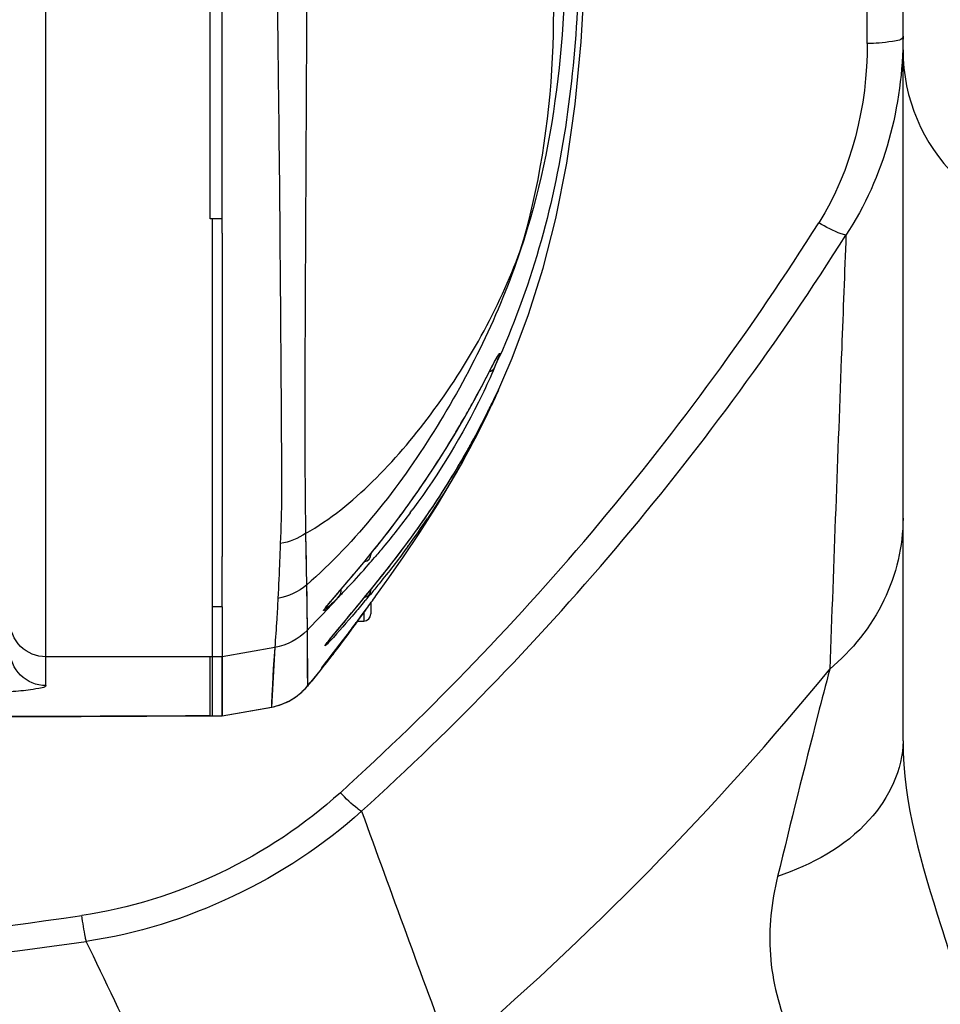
# Model space of a CAD drawing. Header units: millimetres. Extents: x 0 to 12486, y 0 to 8400.
# Tile 23 of 111: x 3119 to 3196, y 6453 to 6536. Entities that reach past the tile are written whole.
import ezdxf

# ---------------------------------------------------------------- set-up
doc = ezdxf.new("R2010")
doc.units = ezdxf.units.MM
doc.header["$LTSCALE"] = 653.4
doc.layers.get('0').update_dxf_attribs({"linetype": 'CONTINUOUS'})
for name, color, linetype in [('304102000126DXF_CONTINUOUS_LINE', 7, 'CONTINUOUS'), ('304102000211DXF_CONTINUOUS_LINE', 7, 'CONTINUOUS'), ('304102000213DXF_CONTINUOUS_LINE', 7, 'CONTINUOUS'), ('304106000127DXF_CONTINUOUS_LINE', 7, 'CONTINUOUS'), ('501023000046DXF_CONTINUOUS_LINE', 7, 'CONTINUOUS'), ('DRW0004_DXF_DIMENSION', 7, 'CONTINUOUS')]:
    doc.layers.add(name, color=color, linetype=linetype)
doc.styles.get("Standard").update_dxf_attribs({"font": 'txt', "width": 0.7})
doc.dimstyles.new('DIMSTYLE_2', dxfattribs={"dimtxt": 100, "dimasz": 60, "dimexe": 1.5, "dimexo": 0, "dimgap": 1.25, "dimtad": 1, "dimdsep": 46, "dimtxsty": 'Standard', "dimblk": '_FILLED', "dimblk1": '_FILLED', "dimblk2": '_FILLED', "dimcen": 0.09, "dimclrt": 5, "dimazin": 2, "dimtp": 0.5, "dimtm": 0.5, "dimtfac": 1, "dimtofl": 0, "dimtmove": 0, "dimatfit": 3, "dimldrblk": '_FILLED', "dimfxl": 0, "dimtolj": 1, "dimarcsym": 0})

# ---------------------------------------------------------------- blocks, each defined once
blk = doc.blocks.new('_FILLED')
at = {"color": 0, "linetype": 'ByBlock'}
blk.add_solid([(0, 0), (-1, 0.1167), (-1, -0.1167)], dxfattribs=at)
blk = doc.blocks.new('*D5')
at = {"layer": 'DRW0004_DXF_DIMENSION', "color": 2, "linetype": 'Continuous'}
for p, q in [((3273.868, 6494.106), (3273.868, 6748.056)), ((3058.172, 6718.056), (3166.02, 6718.056)), ((3273.868, 6718.056), (3166.02, 6718.056)), ((3166.02, 6718.056), (3678.887, 6718.056))]:
    blk.add_line(p, q, dxfattribs=at)
at = {"layer": 'DRW0004_DXF_DIMENSION', "color": 2, "linetype": 'Continuous', "xscale": 60, "yscale": 60, "zscale": 60, "rotation": 180}
blk.add_blockref('_FILLED', (3058.172, 6718.056), dxfattribs=at)
at = {"layer": 'DRW0004_DXF_DIMENSION', "color": 2, "linetype": 'Continuous', "xscale": 60, "yscale": 60, "zscale": 60}
blk.add_blockref('_FILLED', (3273.868, 6718.056), dxfattribs=at)
at = {"layer": 'DRW0004_DXF_DIMENSION', "color": 5, "linetype": 'Continuous', "insert": (3328.887, 6843.056), "char_height": 100, "width": 350, "attachment_point": 1, "line_spacing_factor": 0.9}
blk.add_mtext('215.7', dxfattribs=at)

msp = doc.modelspace()

# ---------------------------------------------------------------- linework, layer by layer
at = {"layer": '304102000126DXF_CONTINUOUS_LINE', "color": 7, "linetype": 'Continuous'}
msp.add_line((3193.172, 6475.479), (3193.172, 6579.409), dxfattribs=at)
at = {"layer": '304102000126DXF_CONTINUOUS_LINE', "color": 9, "linetype": 'Continuous'}
msp.add_line((3190.172, 6534.064), (3190.172, 6542.769), dxfattribs=at)
at = {"layer": '304102000126DXF_CONTINUOUS_LINE', "color": 7, "linetype": 'Continuous'}
msp.add_arc((3208.172, 6533.549), 15, 180, 270, dxfattribs=at)
at = {"layer": '304102000126DXF_CONTINUOUS_LINE', "color": 9, "linetype": 'Continuous'}
for centre, radius, start, end in [((2989.876, 6642.89), 232.052, 312.25356, 327.73582), ((2989.874, 6643.506), 234.864, 312.2197, 327.69313), ((2990.592, 6642.384), 253.903, 310.41558, 320.68124), ((7109.179, 7908.802), 4214.822, 199.966387, 200.26317), ((3078.135, 6776.736), 319.27, 269.57277, 278.29472), ((3078.172, 6778.538), 323.249, 261.74789, 278.2521), ((1071.587, 5469.765), 2278.726, 25.16357, 25.718977)]:
    msp.add_arc(centre, radius, start, end, dxfattribs=at)
for points in [[(3193.172, 6534.688), (3193.172, 6528.895), (3191.595, 6522.801), (3188.38, 6517.982)], [(3190.172, 6534.064), (3190.172, 6528.867), (3188.87, 6523.411), (3186.098, 6519.015)], [(3145.911, 6471.13), (3139.974, 6465.745), (3132.126, 6461.964), (3124.195, 6460.806)], [(3147.696, 6469.572), (3141.351, 6463.874), (3133.004, 6459.878), (3124.568, 6458.636)]]:
    msp.add_open_spline(points, degree=3, dxfattribs=at)
for points, knots in [([(3193.172, 6534.688), (3193.172, 6534.36), (3191.668, 6534.167), (3190.882, 6534.064), (3190.172, 6534.064)], [0, 0, 0, 0, 0.315891, 1, 1, 1, 1]), ([(3188.38, 6517.982), (3188.243, 6517.998), (3187.435, 6518.239), (3186.698, 6518.653), (3186.098, 6519.015)], [0, 0, 0, 0, 0.163809, 1, 1, 1, 1]), ([(3188.38, 6517.982), (3188.26, 6514.809), (3187.801, 6502.649), (3187.347, 6490.489), (3187.02, 6481.502)], [0, 0, 0, 0, 0.260947, 1, 1, 1, 1]), ([(3193.172, 6494.21), (3193.172, 6491.846), (3192.023, 6486.968), (3188.897, 6483.089), (3187.02, 6481.503)], [0, 0, 0, 0, 0.490256, 1, 1, 1, 1]), ([(3187.019, 6481.501), (3186.679, 6480.223), (3185.173, 6474.431), (3183.738, 6468.622), (3182.64, 6464.092)], [0, 0, 0, 0, 0.221101, 1, 1, 1, 1]), ([(3193.172, 6475.479), (3193.172, 6473.074), (3190.494, 6467.694), (3185.488, 6465.082), (3182.639, 6464.092)], [0, 0, 0, 0, 0.443588, 1, 1, 1, 1]), ([(3193.172, 6475.479), (3193.172, 6470.201), (3196.377, 6459.733), (3199.681, 6449.607), (3200.866, 6444.303)], [0, 0, 0, 0, 0.49267, 1, 1, 1, 1]), ([(3147.694, 6469.57), (3147.58, 6469.628), (3146.928, 6470.084), (3146.367, 6470.649), (3145.911, 6471.13)], [0, 0, 0, 0, 0.161863, 1, 1, 1, 1]), ([(3182.64, 6464.092), (3182.12, 6461.95), (3181.623, 6457.44), (3184.068, 6448.062), (3188.933, 6442.374), (3191.126, 6437.836)], [0, 0, 0, 0, 0.232228, 0.468773, 1, 1, 1, 1]), ([(3124.571, 6458.636), (3124.544, 6458.749), (3124.402, 6459.47), (3124.288, 6460.195), (3124.195, 6460.806)], [0, 0, 0, 0, 0.158104, 1, 1, 1, 1])]:
    msp.add_open_spline(points, degree=3, knots=knots, dxfattribs=at)
at = {"layer": '304102000211DXF_CONTINUOUS_LINE', "color": 9, "linetype": 'Continuous'}
for p, q in [((3121.172, 6480.126), (3121.172, 6619.549)), ((3135.172, 6482.549), (3121.172, 6482.549)), ((3128.342, 6477.557), (3126.98, 6477.552))]:
    msp.add_line(p, q, dxfattribs=at)
at = {"layer": '304102000211DXF_CONTINUOUS_LINE', "color": 7, "linetype": 'Continuous'}
for p, q in [((3135.172, 6477.584), (3135.172, 6519.356)), ((3124.129, 6477.542), (3135.172, 6477.583))]:
    msp.add_line(p, q, dxfattribs=at)
msp.add_lwpolyline([(3099.138, 6477.479), (3111.442, 6477.505), (3124.129, 6477.542)], dxfattribs=at)
at = {"layer": '304102000211DXF_CONTINUOUS_LINE', "color": 9, "linetype": 'Continuous'}
for points, knots in [([(3121.172, 6482.549), (3120.407, 6482.549), (3118.813, 6483.187), (3118.172, 6484.781), (3118.172, 6485.546)], [0, 0, 0, 0, 0.500181, 1, 1, 1, 1]), ([(3121.172, 6480.126), (3120.407, 6480.126), (3118.812, 6480.766), (3118.172, 6482.36), (3118.172, 6483.125)], [0, 0, 0, 0, 0.500095, 1, 1, 1, 1]), ([(3121.172, 6480.126), (3121.172, 6480.004), (3120.549, 6479.892), (3119.727, 6479.728), (3117.954, 6479.588), (3114.25, 6479.364), (3107.511, 6479.189), (3101.64, 6479.138), (3098.172, 6479.138)], [0, 0, 0, 0, 0.015895, 0.05858, 0.130558, 0.23432, 0.549212, 1, 1, 1, 1])]:
    msp.add_open_spline(points, degree=3, knots=knots, dxfattribs=at)
for points in [[(3120.334, 6477.531), (3118.761, 6477.526), (3117.188, 6477.521), (3115.615, 6477.517)], [(3126.98, 6477.552), (3124.765, 6477.545), (3122.549, 6477.537), (3120.334, 6477.531)], [(3134.973, 6477.584), (3132.763, 6477.574), (3130.553, 6477.566), (3128.342, 6477.557)]]:
    msp.add_open_spline(points, degree=3, dxfattribs=at)
at = {"layer": '304102000213DXF_CONTINUOUS_LINE', "color": 7, "linetype": 'Continuous'}
for p, q in [((3135.972, 6518.14), (3135.972, 6490.984)), ((3158.161, 6505.99), (3158.722, 6507.066)), ((3158.857, 6504.274), (3159.187, 6504.967)), ((3158.502, 6503.541), (3158.697, 6503.94)), ((3158.697, 6503.94), (3158.857, 6504.274)), ((3158.189, 6502.908), (3158.353, 6503.239)), ((3158.353, 6503.239), (3158.502, 6503.541)), ((3157.598, 6501.757), (3157.811, 6502.167)), ((3157.811, 6502.167), (3158.008, 6502.551)), ((3158.008, 6502.551), (3158.189, 6502.908)), ((3157.122, 6500.866), (3157.368, 6501.323)), ((3157.368, 6501.323), (3157.598, 6501.757)), ((3156.861, 6500.387), (3157.122, 6500.866)), ((3151.225, 6490.957), (3152.591, 6492.982)), ((3151.411, 6491.952), (3151.744, 6492.401)), ((3151.744, 6492.401), (3152.18, 6493)), ((3146.465, 6488.788), (3146.992, 6489.41)), ((3145.395, 6487.538), (3146.465, 6488.788)), ((3148.063, 6487.693), (3148.399, 6488.104)), ((3148.399, 6488.104), (3148.746, 6488.531)), ((3145.084, 6487.172), (3145.395, 6487.538)), ((3147.431, 6486.925), (3148.063, 6487.693)), ((3135.972, 6486.738), (3135.972, 6477.582)), ((3144.655, 6486.641), (3144.763, 6486.783)), ((3147.751, 6486.089), (3148.121, 6486.59)), ((3147.205, 6485.355), (3147.751, 6486.089)), ((3145.355, 6484.414), (3145.697, 6484.831)), ((3146.699, 6484.685), (3147.205, 6485.355)), ((3146.975, 6485.001), (3146.935, 6484.947)), ((3146.937, 6484.944), (3147.375, 6485.549)), ((3145.086, 6484.081), (3145.355, 6484.414)), ((3146.096, 6483.893), (3146.699, 6484.685)), ((3145.137, 6482.545), (3145.485, 6482.997)), ((3144.4, 6481.684), (3144.455, 6481.758)), ((3144.455, 6481.758), (3144.634, 6481.991)), ((3135.972, 6477.581), (3140.152, 6478.329))]:
    msp.add_line(p, q, dxfattribs=at)
at = {"layer": '304102000213DXF_CONTINUOUS_LINE', "color": 9, "linetype": 'Continuous'}
for p, q in [((3142.991, 6492.921), (3143.065, 6488.575)), ((3150.054, 6490.175), (3150.101, 6490.234)), ((3143.065, 6488.575), (3143.114, 6484.762)), ((3148.891, 6488.711), (3148.924, 6488.752)), ((3145.278, 6487.403), (3145.409, 6487.557)), ((3145.409, 6487.557), (3145.632, 6487.816)), ((3145.864, 6487.676), (3145.822, 6487.632)), ((3148.551, 6487.933), (3148.438, 6487.796)), ((3148.618, 6488.015), (3148.551, 6487.933)), ((3143.114, 6484.762), (3143.161, 6480.112)), ((3145.716, 6484.855), (3145.878, 6485.051)), ((3146.935, 6484.942), (3146.977, 6484.999)), ((3140.404, 6483.33), (3135.972, 6482.549)), ((3140.404, 6483.33), (3140.138, 6478.328)), ((3140.404, 6483.332), (3140.281, 6481.543)), ((3145.065, 6482.552), (3145.408, 6482.996)), ((3135.972, 6477.582), (3140.138, 6478.328)), ((3140.138, 6478.328), (3140.153, 6478.329))]:
    msp.add_line(p, q, dxfattribs=at)
at = {"layer": '304102000213DXF_CONTINUOUS_LINE', "color": 7, "linetype": 'Continuous'}
for points in [[(3158.858, 6504.207), (3160.335, 6507.63), (3161.708, 6511.299), (3162.935, 6515.193), (3164.006, 6519.383), (3164.921, 6524.014), (3165.638, 6528.985), (3166.141, 6534.207), (3166.464, 6540.09), (3166.597, 6546.769), (3166.554, 6553.752), (3166.313, 6560.281), (3165.879, 6565.902), (3165.238, 6571.095), (3164.375, 6576.006), (3163.328, 6580.486), (3162.113, 6584.603), (3160.736, 6588.467)], [(3158.722, 6507.066), (3158.919, 6507.438), (3158.996, 6507.581), (3159.058, 6507.695), (3159.106, 6507.777), (3159.112, 6507.787)], [(3151.363, 6494.96), (3151.594, 6495.28), (3152.034, 6495.895), (3152.463, 6496.507), (3152.88, 6497.115), (3153.287, 6497.716), (3153.681, 6498.312), (3154.062, 6498.899), (3154.431, 6499.477), (3154.787, 6500.045), (3155.129, 6500.601), (3155.458, 6501.146), (3155.773, 6501.676), (3156.075, 6502.192), (3156.362, 6502.692), (3156.636, 6503.174), (3156.896, 6503.639), (3157.141, 6504.084), (3157.373, 6504.51), (3157.591, 6504.914), (3157.795, 6505.296), (3158.161, 6505.99)], [(3152.591, 6492.982), (3154.082, 6495.318), (3155.676, 6498.007), (3157.298, 6501.004), (3158.858, 6504.207)], [(3152.18, 6493), (3152.395, 6493.301), (3152.608, 6493.602), (3152.819, 6493.902), (3153.028, 6494.203), (3153.235, 6494.503), (3153.439, 6494.803), (3153.64, 6495.102), (3153.839, 6495.401), (3154.035, 6495.698), (3154.228, 6495.994), (3154.418, 6496.288), (3154.605, 6496.581), (3154.789, 6496.872), (3154.969, 6497.161), (3155.147, 6497.448), (3155.321, 6497.732), (3155.491, 6498.014), (3155.658, 6498.292), (3155.822, 6498.568), (3155.981, 6498.84), (3156.137, 6499.108), (3156.29, 6499.372), (3156.438, 6499.633), (3156.583, 6499.889), (3156.861, 6500.387)], [(3148.187, 6490.85), (3148.512, 6491.25), (3148.845, 6491.665), (3149.188, 6492.096), (3149.538, 6492.542), (3149.897, 6493.004), (3150.262, 6493.481), (3150.633, 6493.973), (3151.011, 6494.48), (3151.363, 6494.96)], [(3150.631, 6490.919), (3151.031, 6491.444), (3151.411, 6491.952)], [(3146.992, 6489.41), (3147.274, 6489.746), (3147.568, 6490.098), (3147.872, 6490.466), (3148.187, 6490.85)], [(3148.746, 6488.531), (3149.104, 6488.976), (3149.473, 6489.437), (3149.85, 6489.915), (3150.237, 6490.409), (3150.631, 6490.919)], [(3148.9, 6487.663), (3149.985, 6489.184), (3151.225, 6490.957)], [(3144.763, 6486.783), (3144.849, 6486.89), (3144.956, 6487.02), (3145.084, 6487.172)], [(3145.697, 6484.831), (3146.342, 6485.61), (3146.591, 6485.91), (3147.431, 6486.925)], [(3146.173, 6483.907), (3146.564, 6484.434), (3146.937, 6484.944)], [(3144.706, 6483.591), (3144.707, 6483.592), (3144.724, 6483.617), (3144.761, 6483.667), (3144.816, 6483.739), (3144.888, 6483.832), (3144.978, 6483.946), (3145.086, 6484.081)], [(3145.485, 6482.997), (3145.804, 6483.417), (3146.173, 6483.907)], [(3144.634, 6481.991), (3144.979, 6482.44), (3145.066, 6482.552), (3146.096, 6483.893)], [(3144.095, 6481.227), (3144.319, 6481.505), (3144.566, 6481.817), (3144.839, 6482.163), (3145.137, 6482.545)], [(3144.362, 6481.633), (3144.362, 6481.633), (3144.367, 6481.641), (3144.38, 6481.658), (3144.4, 6481.684)], [(3143.566, 6480.577), (3143.72, 6480.765), (3144.095, 6481.227)], [(3142.17, 6479.177), (3142.588, 6479.509), (3142.86, 6479.767), (3143.008, 6479.923), (3143.112, 6480.04), (3143.211, 6480.154), (3143.316, 6480.277), (3143.432, 6480.416), (3143.566, 6480.577)], [(3140.152, 6478.329), (3140.285, 6478.355), (3140.995, 6478.558), (3141.632, 6478.843), (3142.17, 6479.177)]]:
    msp.add_lwpolyline(points, dxfattribs=at)
at = {"layer": '304102000213DXF_CONTINUOUS_LINE', "color": 9, "linetype": 'Continuous'}
for points in [[(3142.991, 6492.921), (3143.016, 6491.593), (3143.033, 6490.553), (3143.045, 6489.734)], [(3143.055, 6489.088), (3143.093, 6487.028), (3143.107, 6486.124), (3143.112, 6485.535), (3143.114, 6484.762)], [(3143.114, 6484.759), (3143.127, 6481.885), (3143.134, 6481.015), (3143.146, 6480.443), (3143.161, 6480.112)], [(3140.281, 6481.543), (3140.202, 6480.219), (3140.156, 6479.286), (3140.137, 6478.676), (3140.138, 6478.328)]]:
    msp.add_lwpolyline(points, dxfattribs=at)
for centre, radius, start, end in [((3093.963, 6537.026), 71.565, 335.06687, 335.48954), ((3094.035, 6536.994), 71.487, 335.48955, 335.83398), ((3087.952, 6538.147), 78.581, 333.55233, 334.48353), ((3093.778, 6535.2), 72.051, 328.11414, 330.29597), ((3083.713, 6544.236), 83.692, 324.18245, 326.16142), ((3093.334, 6535.487), 72.58, 325.35306, 328.10683), ((3075.873, 6550.015), 93.433, 320.95076, 323.89344), ((3082.965, 6544.761), 84.607, 323.93829, 324.19078), ((3088.06, 6539.158), 79.005, 323.30708, 325.338), ((3094.2, 6533.857), 71.131, 323.91401, 326.07805), ((3075.602, 6548.452), 94.548, 321.99338, 323.30138), ((3092.471, 6535.1), 73.261, 323.78872, 323.92487), ((3065.501, 6558.329), 106.725, 320.54837, 320.99278), ((3053.033, 6566.093), 123.194, 321.11194, 321.95705), ((3025.373, 6588.347), 158.695, 320.85055, 321.10868), ((3065.272, 6560.995), 108.952, 316.98857, 317.67358), ((3063.334, 6558.099), 110.386, 320.13826, 320.44055), ((3058.394, 6567.437), 118.375, 315.6996, 316.97938), ((3147.68, 6484.292), 3.837, 142.88878, 143.07228), ((3030.531, 6572.912), 145.873, 323.27871, 323.71752), ((3535.535, 6162.872), 505.601, 140.30091, 140.41518), ((3007.863, 6589.833), 174.16, 322.82776, 323.27556), ((3065.373, 6545.08), 101.332, 322.18819, 323.59954), ((3070.428, 6540.49), 94.546, 322.54478, 324.01867), ((3167.687, 6465.865), 29.029, 141.41615, 141.54605), ((3171.556, 6462.778), 33.979, 141.28992, 141.41585), ((2940.629, 6640.918), 258.6, 322.3612, 322.80965), ((3070.158, 6540.687), 94.88, 321.82491, 322.54957), ((3139.254, 6483.268), 5.022, 307.91367, 321.06706), ((3139.266, 6483.257), 5.007, 294.80554, 307.03075), ((3139.282, 6483.234), 4.978, 307.04917, 307.89987), ((3139.264, 6483.273), 5.022, 280.02838, 292.71386), ((3139.279, 6483.234), 4.98, 292.72377, 294.78906)]:
    msp.add_arc(centre, radius, start, end, dxfattribs=at)
at = {"layer": '304102000213DXF_CONTINUOUS_LINE', "color": 7, "linetype": 'Continuous'}
for centre, radius, start, end in [((3098.977, 6533.85), 65.766, 323.40425, 323.7492), ((3092.483, 6538.943), 74.02, 318.91119, 319.50879), ((3096.142, 6535.705), 69.134, 316.93507, 318.94071), ((3107.578, 6525.014), 53.479, 315.71636, 316.93696), ((3046.1, 6561.488), 126.562, 323.71561, 324.31627), ((3066.098, 6544.549), 100.434, 323.63696, 324.02206), ((3071.835, 6539.461), 92.803, 324.06876, 324.20718)]:
    msp.add_arc(centre, radius, start, end, dxfattribs=at)
at = {"layer": '304102000213DXF_CONTINUOUS_LINE', "color": 9, "linetype": 'Continuous'}
for points, knots in [([(3159.275, 6589.327), (3162.1, 6583.022), (3165.75, 6569.396), (3166.258, 6548.528), (3165.746, 6527.658), (3162.086, 6514.033), (3159.257, 6507.728)], [0, 0, 0, 0, 0.249045, 0.499975, 0.750915, 1, 1, 1, 1]), ([(3162.485, 6575.437), (3164.888, 6565.865), (3165.185, 6550.813), (3164.613, 6531.104), (3162.595, 6521.331), (3161.025, 6516.663)], [0, 0, 0, 0, 0.499772, 0.750563, 1, 1, 1, 1]), ([(3140.448, 6548.495), (3140.551, 6541.877), (3140.728, 6529.821), (3140.867, 6513.704), (3140.952, 6501.511), (3140.991, 6494.751), (3140.87, 6492.056)], [0, 0, 0, 0, 0.351803, 0.640883, 0.856629, 1, 1, 1, 1]), ([(3143.127, 6548.549), (3143.081, 6536.631), (3142.981, 6518.089), (3142.896, 6499.544), (3142.991, 6492.921)], [0, 0, 0, 0, 0.642748, 1, 1, 1, 1]), ([(3161.025, 6516.663), (3162.623, 6521.912), (3164.267, 6532.631), (3163.729, 6543.346), (3163.331, 6548.549)], [0, 0, 0, 0, 0.512533, 1, 1, 1, 1]), ([(3142.991, 6492.921), (3145.064, 6494.061), (3148.848, 6497.212), (3155.392, 6504.88), (3159.213, 6511.753), (3161.025, 6516.663)], [0, 0, 0, 0, 0.234686, 0.48092, 1, 1, 1, 1]), ([(3161.025, 6516.663), (3159.238, 6511.349), (3154.296, 6501.205), (3147.276, 6492.254), (3143.065, 6488.575)], [0, 0, 0, 0, 0.50066, 1, 1, 1, 1]), ([(3158.715, 6507.056), (3158.891, 6507.393), (3159.621, 6508.767), (3159.021, 6507.245), (3158.859, 6506.857)], [0, 0, 0, 0, 0.47486, 1, 1, 1, 1]), ([(3158.859, 6506.857), (3158.535, 6506.083), (3156.624, 6501.92), (3154.225, 6497.978), (3152.013, 6494.961)], [0, 0, 0, 0, 0.183263, 1, 1, 1, 1]), ([(3156.212, 6502.43), (3156.478, 6502.893), (3157.34, 6504.42), (3158.151, 6505.975), (3158.715, 6507.056)], [0, 0, 0, 0, 0.304357, 1, 1, 1, 1]), ([(3159.169, 6504.93), (3159.183, 6504.961), (3159.231, 6505.062), (3159.106, 6504.753), (3159.047, 6504.639), (3158.971, 6504.472)], [0, 0, 0, 0, 0.144123, 0.216301, 1, 1, 1, 1]), ([(3158.971, 6504.472), (3158.714, 6503.906), (3157.036, 6500.345), (3155.074, 6496.912), (3153.225, 6494.162)], [0, 0, 0, 0, 0.158054, 1, 1, 1, 1]), ([(3156.361, 6499.498), (3156.555, 6499.838), (3157.229, 6501.041), (3157.869, 6502.264), (3158.309, 6503.149)], [0, 0, 0, 0, 0.283797, 1, 1, 1, 1]), ([(3153.229, 6497.631), (3154.027, 6498.821), (3155.034, 6500.414), (3155.987, 6502.04), (3156.212, 6502.43)], [0, 0, 0, 0, 0.760716, 1, 1, 1, 1]), ([(3140.87, 6492.056), (3140.849, 6491.592), (3140.782, 6490.059), (3140.724, 6488.525), (3140.666, 6487.457)], [0, 0, 0, 0, 0.303165, 1, 1, 1, 1]), ([(3151.581, 6491.821), (3150.858, 6490.833), (3149.876, 6489.559), (3148.862, 6488.311), (3148.618, 6488.015)], [0, 0, 0, 0, 0.761329, 1, 1, 1, 1]), ([(3145.632, 6487.816), (3145.797, 6488.009), (3146.564, 6488.902), (3147.324, 6489.8), (3147.91, 6490.513)], [0, 0, 0, 0, 0.216184, 1, 1, 1, 1]), ([(3146.521, 6485.827), (3146.67, 6486.006), (3147.312, 6486.78), (3147.952, 6487.556), (3148.441, 6488.156)], [0, 0, 0, 0, 0.230825, 1, 1, 1, 1]), ([(3140.666, 6487.457), (3140.634, 6486.871), (3140.567, 6485.495), (3140.461, 6484.121), (3140.404, 6483.332)], [0, 0, 0, 0, 0.42602, 1, 1, 1, 1]), ([(3148.066, 6487.348), (3147.762, 6486.984), (3146.774, 6485.818), (3145.771, 6484.663), (3145.056, 6483.888)], [0, 0, 0, 0, 0.310381, 1, 1, 1, 1]), ([(3145.086, 6486.901), (3144.976, 6486.797), (3144.782, 6486.665), (3144.641, 6486.435), (3144.437, 6486.427), (3144.574, 6486.545), (3144.612, 6486.597)], [0, 0, 0, 0, 0.477161, 0.744622, 0.795565, 1, 1, 1, 1]), ([(3144.62, 6486.607), (3144.654, 6486.651), (3144.732, 6486.751), (3144.812, 6486.848), (3144.856, 6486.903)], [0, 0, 0, 0, 0.442062, 1, 1, 1, 1]), ([(3144.632, 6483.494), (3144.67, 6483.55), (3144.777, 6483.692), (3144.886, 6483.832), (3144.954, 6483.918)], [0, 0, 0, 0, 0.380578, 1, 1, 1, 1]), ([(3145.056, 6483.888), (3144.978, 6483.802), (3144.936, 6483.73), (3144.589, 6483.429), (3144.632, 6483.494)], [0, 0, 0, 0, 0.599335, 1, 1, 1, 1]), ([(3145.429, 6482.956), (3145.066, 6482.489), (3143.709, 6480.778), (3144.815, 6482.227), (3145.065, 6482.552)], [0, 0, 0, 0, 0.590269, 1, 1, 1, 1]), ([(3143.161, 6480.112), (3143.164, 6480.065), (3143.381, 6480.418), (3143.595, 6480.57), (3144.142, 6481.302), (3144.519, 6481.756), (3144.746, 6482.045)], [0, 0, 0, 0, 0.056789, 0.242406, 0.559058, 1, 1, 1, 1])]:
    msp.add_open_spline(points, degree=3, knots=knots, dxfattribs=at)
for points in [[(3158.859, 6506.857), (3158.774, 6506.681), (3158.6, 6506.47), (3158.405, 6506.486)], [(3142.991, 6492.921), (3142.367, 6492.48), (3141.623, 6492.18), (3140.87, 6492.056)], [(3143.065, 6488.575), (3142.392, 6488.004), (3141.535, 6487.607), (3140.666, 6487.457)], [(3145.822, 6487.632), (3145.953, 6487.781), (3146.006, 6488.005), (3145.99, 6488.203)], [(3144.856, 6486.903), (3144.995, 6487.071), (3145.137, 6487.237), (3145.278, 6487.403)], [(3145.822, 6487.632), (3145.58, 6487.385), (3145.336, 6487.14), (3145.086, 6486.901)], [(3143.114, 6484.762), (3142.4, 6484.031), (3141.41, 6483.509), (3140.404, 6483.332)], [(3143.114, 6484.759), (3142.4, 6484.029), (3141.41, 6483.507), (3140.404, 6483.33)], [(3145.042, 6484.027), (3145.264, 6484.305), (3145.49, 6484.58), (3145.716, 6484.855)]]:
    msp.add_open_spline(points, degree=3, dxfattribs=at)
at = {"layer": '304102000213DXF_CONTINUOUS_LINE', "color": 7, "linetype": 'Continuous'}
msp.add_open_spline([(3151.778, 6494.642), (3151.049, 6493.661), (3150.057, 6492.399), (3149.024, 6491.171), (3148.776, 6490.88)], degree=3, knots=[0, 0, 0, 0, 0.761444, 1, 1, 1, 1], dxfattribs=at)
at = {"layer": '304106000127DXF_CONTINUOUS_LINE', "color": 7, "linetype": 'Continuous'}
for p, q in [((3135.972, 6518.14), (3135.972, 6579.097)), ((3134.972, 6519.356), (3134.972, 6577.741)), ((3135.972, 6486.738), (3135.972, 6490.984)), ((3134.972, 6477.584), (3134.972, 6482.549)), ((3135.972, 6477.577), (3135.972, 6482.549)), ((3134.972, 6477.577), (3134.972, 6477.583)), ((3134.972, 6477.576), (3135.972, 6477.576))]:
    msp.add_line(p, q, dxfattribs=at)
at = {"layer": '304106000127DXF_CONTINUOUS_LINE', "color": 9, "linetype": 'Continuous'}
for p, q in [((3135.972, 6519.356), (3134.972, 6519.356)), ((3135.972, 6486.738), (3135.172, 6486.738)), ((3135.972, 6482.549), (3134.972, 6482.549))]:
    msp.add_line(p, q, dxfattribs=at)
at = {"layer": '501023000046DXF_CONTINUOUS_LINE', "color": 7, "linetype": 'Continuous'}
for p, q in [((3148.472, 6491.201), (3148.472, 6491.149)), ((3148.472, 6488.194), (3148.472, 6488.149)), ((3148.472, 6487.072), (3148.472, 6486.149)), ((3147.349, 6485.549), (3147.872, 6485.549))]:
    msp.add_line(p, q, dxfattribs=at)
at = {"layer": '501023000046DXF_CONTINUOUS_LINE', "color": 9, "linetype": 'Continuous'}
msp.add_line((3147.872, 6486.252), (3147.872, 6485.549), dxfattribs=at)
at = {"layer": '501023000046DXF_CONTINUOUS_LINE', "color": 7, "linetype": 'Continuous'}
for centre, start in [((3147.872, 6491.149), 277.37958), ((3147.872, 6488.149), 277.88233), ((3147.872, 6486.149), 270)]:
    msp.add_arc(centre, 0.6, start, 360, dxfattribs=at)

# ---------------------------------------------------------------- dimensions: what is measured, and where the dimension line sits
at = {"layer": 'DRW0004_DXF_DIMENSION', "color": 2, "linetype": 'Continuous'}
dim = msp.add_linear_dim(base=(3058.172, 6718.056), p1=(3273.868, 6494.106), p2=(3058.172, 6790.919), angle=180, dimstyle='DIMSTYLE_2', dxfattribs=at)
dim.commit()
dim.dimension.update_dxf_attribs({"geometry": '*D5', "text_midpoint": (3503.887, 6718.056), "dimtype": 160})

doc.saveas('drawing.dxf')
